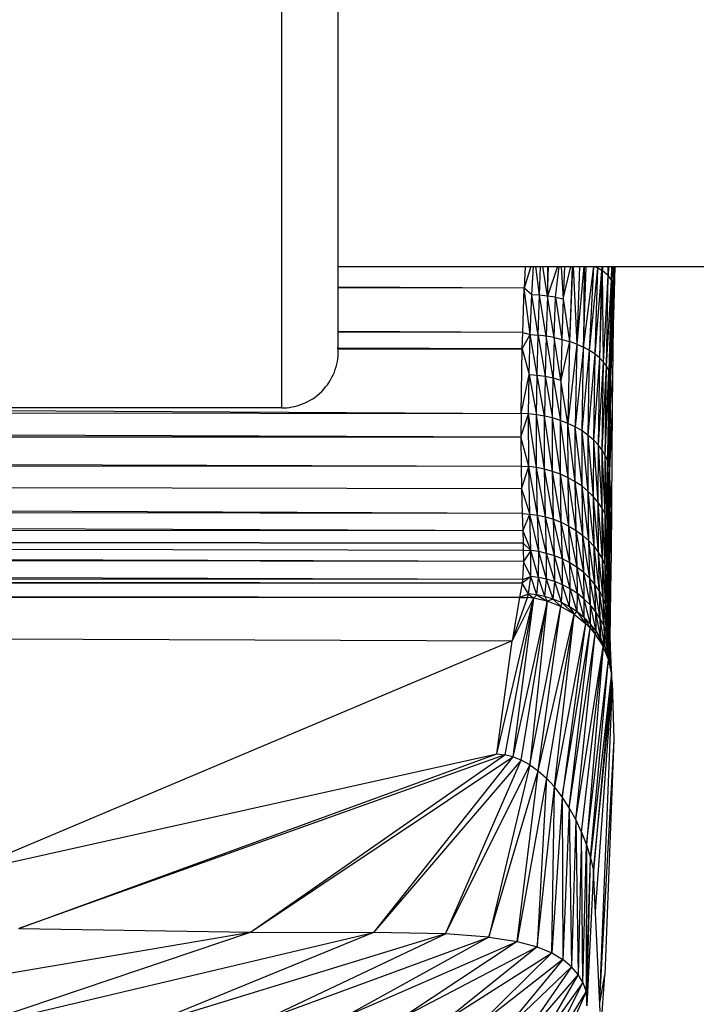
# Paper-space layout '_Posterior' of a CAD drawing. Header units: millimetres. Extents: x -1200 to 50, y -70 to 65.
# Tile 50 of 55: x -96 to -72, y -36 to -1. Entities that reach past the tile are written whole.
import ezdxf

# ---------------------------------------------------------------- set-up
doc = ezdxf.new("R2010")
doc.units = ezdxf.units.MM

psp = doc.layouts.new('_Posterior')

# ---------------------------------------------------------------- linework, layer by layer
at = {"color": 7, "linetype": 'Continuous', "lineweight": 25}
for p, q in [((-84.73, -10), (-0.347, -10)), ((-77.932, -10), (-78.158, -10.766)), ((-78.127, -10), (-78.158, -10.766)), ((-77.898, -11.001), (-77.833, -10)), ((-77.622, -11.018), (-77.751, -10)), ((-77.622, -11.018), (-77.581, -10)), ((-77.341, -11.047), (-77.501, -10)), ((-77.338, -10), (-77.341, -11.047)), ((-77.341, -11.047), (-77.299, -10)), ((-76.991, -10), (-77.341, -11.047)), ((-77.06, -11.089), (-76.922, -10)), ((-76.857, -10), (-76.783, -11.144)), ((-76.783, -11.144), (-76.518, -10)), ((-76.738, -10), (-76.783, -11.144)), ((-76.468, -10), (-76.562, -12.658)), ((-76.455, -10), (-76.562, -12.658)), ((-76.433, -10), (-76.306, -12.752)), ((-76.211, -10), (-76.306, -12.752)), ((-76.06, -10), (-76.306, -12.752)), ((-76.048, -10), (-76.067, -12.859)), ((-76.067, -12.859), (-75.972, -10)), ((-76.067, -12.859), (-75.703, -10)), ((-75.85, -12.977), (-75.703, -10)), ((-75.85, -12.977), (-75.564, -10.06)), ((-75.564, -10.06), (-75.686, -10)), ((-75.659, -13.105), (-75.564, -10.06)), ((-75.564, -10.06), (-75.562, -10)), ((-75.564, -10.06), (-75.559, -10)), ((-75.414, -10.147), (-75.564, -10.06)), ((-75.414, -10.147), (-75.409, -10)), ((-75.397, -10), (-75.402, -10.155)), ((-75.402, -10.155), (-75.391, -10)), ((-75.2, -10.319), (-75.196, -10)), ((-75.2, -10.319), (-75.187, -10)), ((-75.18, -10), (-75.2, -10.319)), ((-75.079, -10.482), (-75.066, -10)), ((-75.06, -10), (-75.079, -10.482)), ((-75.05, -10), (-75.079, -10.482)), ((-75.011, -10), (-75.032, -10.648)), ((-74.964, -10), (-75, -11.342)), ((-74.985, -10), (-75, -11.342)), ((-75.659, -13.105), (-75.414, -10.147)), ((-75.494, -13.24), (-75.414, -10.147)), ((-75.494, -13.24), (-75.402, -10.155)), ((-75.402, -10.155), (-75.414, -10.147)), ((-75.359, -13.379), (-75.402, -10.155)), ((-75.2, -10.319), (-75.402, -10.155)), ((-75.359, -13.379), (-75.2, -10.319)), ((-75.254, -13.521), (-75.2, -10.319)), ((-75.079, -10.482), (-75.2, -10.319)), ((-78.158, -10.766), (-84.73, -10.732)), ((-78.158, -10.766), (-84.73, -10.76)), ((-78.214, -12.34), (-78.158, -10.766)), ((-77.947, -12.409), (-78.158, -10.766)), ((-77.898, -11.001), (-78.158, -10.766)), ((-75.254, -13.521), (-75.079, -10.482)), ((-75.079, -10.482), (-75.178, -13.662)), ((-75.079, -10.482), (-75.13, -13.801)), ((-75.13, -13.801), (-75.032, -10.648)), ((-75.032, -10.648), (-75.109, -13.936)), ((-75.032, -10.648), (-75.079, -10.482)), ((-75.016, -12.068), (-75.032, -10.648)), ((-75.032, -10.648), (-75, -11.342)), ((-77.947, -12.409), (-77.898, -11.001)), ((-77.671, -12.429), (-77.898, -11.001)), ((-77.622, -11.018), (-77.898, -11.001)), ((-77.671, -12.429), (-77.622, -11.018)), ((-77.39, -12.464), (-77.622, -11.018)), ((-77.341, -11.047), (-77.622, -11.018)), ((-77.341, -11.047), (-77.39, -12.464)), ((-77.108, -12.514), (-77.341, -11.047)), ((-77.06, -11.089), (-77.341, -11.047)), ((-77.108, -12.514), (-77.06, -11.089)), ((-77.06, -11.089), (-76.831, -12.578)), ((-77.06, -11.089), (-76.783, -11.144)), ((-76.783, -11.144), (-76.831, -12.578)), ((-76.783, -11.144), (-76.562, -12.658)), ((-75, -11.342), (-75.016, -12.068)), ((-75.016, -12.068), (-75.109, -13.936)), ((-75.016, -12.068), (-75.056, -14.928)), ((-78.214, -12.34), (-84.73, -12.302)), ((-78.214, -12.34), (-84.73, -12.33)), ((-78.231, -12.907), (-78.214, -12.34)), ((-78.231, -12.907), (-77.947, -12.409)), ((-78.214, -12.34), (-77.947, -12.409)), ((-77.984, -13.818), (-77.947, -12.409)), ((-77.707, -13.842), (-77.947, -12.409)), ((-77.947, -12.409), (-77.671, -12.429)), ((-77.707, -13.842), (-77.671, -12.429)), ((-77.671, -12.429), (-77.426, -13.883)), ((-77.39, -12.464), (-77.671, -12.429)), ((-77.39, -12.464), (-77.426, -13.883)), ((-77.144, -13.94), (-77.39, -12.464)), ((-77.108, -12.514), (-77.39, -12.464)), ((-77.108, -12.514), (-77.144, -13.94)), ((-76.866, -14.016), (-77.108, -12.514)), ((-77.108, -12.514), (-76.831, -12.578)), ((-76.831, -12.578), (-76.866, -14.016)), ((-76.562, -12.658), (-76.866, -14.016)), ((-76.831, -12.578), (-76.562, -12.658)), ((-76.562, -12.658), (-76.616, -15.547)), ((-76.306, -12.752), (-76.616, -15.547)), ((-76.306, -12.752), (-76.562, -12.658)), ((-76.306, -12.752), (-76.359, -15.671)), ((-76.067, -12.859), (-76.359, -15.671)), ((-76.306, -12.752), (-76.067, -12.859)), ((-76.12, -15.812), (-76.067, -12.859)), ((-75.85, -12.977), (-76.067, -12.859)), ((-78.231, -12.907), (-84.77, -12.885)), ((-84.768, -12.89), (-78.231, -12.907)), ((-84.76, -12.916), (-78.231, -12.907)), ((-78.274, -15.199), (-78.231, -12.907)), ((-78.231, -12.907), (-77.984, -13.818)), ((-76.12, -15.812), (-75.85, -12.977)), ((-75.901, -15.968), (-75.85, -12.977)), ((-75.901, -15.968), (-75.659, -13.105)), ((-75.659, -13.105), (-75.85, -12.977)), ((-75.708, -16.136), (-75.659, -13.105)), ((-75.494, -13.24), (-75.659, -13.105)), ((-75.708, -16.136), (-75.494, -13.24)), ((-75.542, -16.313), (-75.494, -13.24)), ((-75.542, -16.313), (-75.359, -13.379)), ((-75.359, -13.379), (-75.494, -13.24)), ((-75.405, -16.496), (-75.359, -13.379)), ((-75.405, -16.496), (-75.254, -13.521)), ((-75.254, -13.521), (-75.359, -13.379)), ((-75.298, -16.681), (-75.254, -13.521)), ((-75.178, -13.662), (-75.254, -13.521)), ((-78.274, -15.199), (-77.984, -13.818)), ((-78.005, -15.211), (-77.984, -13.818)), ((-77.984, -13.818), (-77.728, -15.24)), ((-77.984, -13.818), (-77.707, -13.842)), ((-77.728, -15.24), (-77.707, -13.842)), ((-77.446, -15.288), (-77.707, -13.842)), ((-77.707, -13.842), (-77.426, -13.883)), ((-77.426, -13.883), (-77.446, -15.288)), ((-77.426, -13.883), (-77.165, -15.355)), ((-77.426, -13.883), (-77.144, -13.94)), ((-75.298, -16.681), (-75.178, -13.662)), ((-75.178, -13.662), (-75.22, -16.865)), ((-75.22, -16.865), (-75.13, -13.801)), ((-75.178, -13.662), (-75.13, -13.801)), ((-75.13, -13.801), (-75.17, -17.047)), ((-75.13, -13.801), (-75.109, -13.936)), ((-77.165, -15.355), (-77.144, -13.94)), ((-77.144, -13.94), (-76.886, -15.441)), ((-77.144, -13.94), (-76.866, -14.016)), ((-76.866, -14.016), (-76.886, -15.441)), ((-76.616, -15.547), (-76.866, -14.016)), ((-75.17, -17.047), (-75.109, -13.936)), ((-75.109, -13.936), (-75.147, -17.223)), ((-75.109, -13.936), (-75.056, -14.928)), ((-75.056, -14.928), (-75.147, -17.223)), ((-75.056, -14.928), (-75.078, -18.501)), ((-86.73, -15), (-382.73, -15)), ((-326.952, -15), (-78.277, -16.02)), ((-212.076, -15), (-78.274, -15.199)), ((-112.194, -15), (-78.274, -15.199)), ((-78.274, -15.199), (-78.277, -16.02)), ((-78.277, -16.02), (-78.005, -15.211)), ((-78.005, -15.211), (-78.274, -15.199)), ((-78.001, -17.073), (-78.005, -15.211)), ((-77.724, -17.108), (-78.005, -15.211)), ((-77.728, -15.24), (-78.005, -15.211)), ((-77.724, -17.108), (-77.728, -15.24)), ((-77.443, -17.164), (-77.728, -15.24)), ((-77.446, -15.288), (-77.728, -15.24)), ((-77.443, -17.164), (-77.446, -15.288)), ((-77.161, -17.242), (-77.446, -15.288)), ((-77.165, -15.355), (-77.446, -15.288)), ((-77.161, -17.242), (-77.165, -15.355)), ((-76.884, -17.342), (-77.165, -15.355)), ((-76.886, -15.441), (-77.165, -15.355)), ((-76.884, -17.342), (-76.886, -15.441)), ((-76.615, -17.464), (-76.886, -15.441)), ((-76.616, -15.547), (-76.886, -15.441)), ((-76.615, -17.464), (-76.616, -15.547)), ((-76.359, -17.607), (-76.616, -15.547)), ((-76.359, -15.671), (-76.616, -15.547)), ((-76.359, -17.607), (-76.359, -15.671)), ((-76.12, -17.768), (-76.359, -15.671)), ((-76.12, -15.812), (-76.359, -15.671)), ((-76.12, -17.768), (-76.12, -15.812)), ((-75.903, -17.946), (-76.12, -15.812)), ((-75.901, -15.968), (-76.12, -15.812)), ((-75.903, -17.946), (-75.901, -15.968)), ((-75.712, -18.136), (-75.901, -15.968)), ((-75.708, -16.136), (-75.901, -15.968)), ((-392.42, -16.021), (-78.277, -16.02)), ((-392.42, -16.021), (-78.271, -17.057)), ((-78.277, -16.02), (-78.271, -17.057)), ((-78.001, -17.073), (-78.277, -16.02)), ((-75.712, -18.136), (-75.708, -16.136)), ((-75.547, -18.337), (-75.708, -16.136)), ((-75.542, -16.313), (-75.708, -16.136)), ((-75.547, -18.337), (-75.542, -16.313)), ((-75.412, -18.543), (-75.542, -16.313)), ((-75.405, -16.496), (-75.542, -16.313)), ((-75.412, -18.543), (-75.405, -16.496)), ((-75.307, -18.751), (-75.405, -16.496)), ((-75.298, -16.681), (-75.405, -16.496)), ((-75.307, -18.751), (-75.298, -16.681)), ((-75.231, -18.959), (-75.298, -16.681)), ((-75.22, -16.865), (-75.298, -16.681)), ((-75.231, -18.959), (-75.22, -16.865)), ((-75.183, -19.163), (-75.22, -16.865)), ((-75.22, -16.865), (-75.17, -17.047)), ((-78.271, -17.057), (-392.394, -17.228)), ((-78.234, -18.733), (-392.394, -17.228)), ((-78.257, -17.855), (-392.394, -17.228)), ((-78.271, -17.057), (-78.257, -17.855)), ((-78.271, -17.057), (-78.001, -17.073)), ((-78.257, -17.855), (-78.001, -17.073)), ((-77.964, -18.749), (-78.001, -17.073)), ((-77.688, -18.787), (-78.001, -17.073)), ((-77.724, -17.108), (-78.001, -17.073)), ((-77.688, -18.787), (-77.724, -17.108)), ((-77.408, -18.847), (-77.724, -17.108)), ((-77.443, -17.164), (-77.724, -17.108)), ((-77.408, -18.847), (-77.443, -17.164)), ((-77.128, -18.931), (-77.443, -17.164)), ((-77.161, -17.242), (-77.443, -17.164)), ((-77.128, -18.931), (-77.161, -17.242)), ((-76.852, -19.039), (-77.161, -17.242)), ((-76.884, -17.342), (-77.161, -17.242)), ((-76.852, -19.039), (-76.884, -17.342)), ((-76.584, -19.171), (-76.884, -17.342)), ((-76.615, -17.464), (-76.884, -17.342)), ((-75.17, -17.047), (-75.183, -19.163)), ((-75.17, -17.047), (-75.158, -18.752)), ((-75.17, -17.047), (-75.153, -18.007)), ((-75.147, -17.223), (-75.17, -17.047)), ((-75.147, -17.223), (-75.153, -18.007)), ((-75.078, -18.501), (-75.147, -17.223)), ((-76.584, -19.171), (-76.615, -17.464)), ((-76.331, -19.325), (-76.615, -17.464)), ((-76.359, -17.607), (-76.615, -17.464)), ((-76.331, -19.325), (-76.359, -17.607)), ((-76.095, -19.5), (-76.359, -17.607)), ((-76.12, -17.768), (-76.359, -17.607)), ((-78.257, -17.855), (-78.234, -18.733)), ((-78.257, -17.855), (-77.964, -18.749)), ((-76.095, -19.5), (-76.12, -17.768)), ((-75.882, -19.692), (-76.12, -17.768)), ((-75.903, -17.946), (-76.12, -17.768)), ((-75.882, -19.692), (-75.903, -17.946)), ((-75.694, -19.899), (-75.903, -17.946)), ((-75.712, -18.136), (-75.903, -17.946)), ((-75.158, -18.752), (-75.153, -18.007)), ((-75.153, -18.007), (-75.095, -20.134)), ((-75.078, -18.501), (-75.153, -18.007)), ((-78.214, -19.336), (-392.373, -18.251)), ((-78.234, -18.733), (-392.373, -18.251)), ((-75.694, -19.899), (-75.712, -18.136)), ((-75.533, -20.116), (-75.712, -18.136)), ((-75.547, -18.337), (-75.712, -18.136)), ((-75.533, -20.116), (-75.547, -18.337)), ((-75.402, -20.34), (-75.547, -18.337)), ((-75.412, -18.543), (-75.547, -18.337)), ((-78.234, -18.733), (-78.214, -19.336)), ((-78.234, -18.733), (-77.964, -18.749)), ((-78.214, -19.336), (-77.964, -18.749)), ((-77.926, -20.038), (-77.964, -18.749)), ((-77.649, -20.074), (-77.964, -18.749)), ((-77.964, -18.749), (-77.688, -18.787)), ((-75.402, -20.34), (-75.412, -18.543)), ((-75.301, -20.566), (-75.412, -18.543)), ((-75.307, -18.751), (-75.412, -18.543)), ((-75.301, -20.566), (-75.307, -18.751)), ((-75.229, -20.791), (-75.307, -18.751)), ((-75.231, -18.959), (-75.307, -18.751)), ((-75.158, -18.752), (-75.183, -19.163)), ((-75.166, -20.123), (-75.158, -18.752)), ((-75.114, -21.441), (-75.158, -18.752)), ((-75.095, -20.134), (-75.158, -18.752)), ((-75.078, -18.501), (-75.095, -20.134)), ((-77.649, -20.074), (-77.688, -18.787)), ((-77.369, -20.135), (-77.688, -18.787)), ((-77.688, -18.787), (-77.408, -18.847)), ((-77.369, -20.135), (-77.408, -18.847)), ((-77.089, -20.221), (-77.408, -18.847)), ((-77.408, -18.847), (-77.128, -18.931)), ((-77.089, -20.221), (-77.128, -18.931)), ((-76.813, -20.333), (-77.128, -18.931)), ((-77.128, -18.931), (-76.852, -19.039)), ((-76.813, -20.333), (-76.852, -19.039)), ((-76.547, -20.471), (-76.852, -19.039)), ((-76.852, -19.039), (-76.584, -19.171)), ((-75.229, -20.791), (-75.231, -18.959)), ((-75.185, -21.012), (-75.231, -18.959)), ((-75.183, -19.163), (-75.231, -18.959)), ((-392.371, -19.274), (-78.201, -19.777)), ((-78.214, -19.336), (-392.371, -19.274)), ((-78.191, -20.423), (-392.371, -19.348)), ((-392.371, -19.348), (-78.195, -20.025)), ((-78.201, -19.777), (-392.371, -19.348)), ((-78.214, -19.336), (-78.201, -19.777)), ((-78.214, -19.336), (-77.926, -20.038)), ((-76.547, -20.471), (-76.584, -19.171)), ((-76.294, -20.633), (-76.584, -19.171)), ((-76.584, -19.171), (-76.331, -19.325)), ((-76.294, -20.633), (-76.331, -19.325)), ((-76.06, -20.817), (-76.331, -19.325)), ((-76.331, -19.325), (-76.095, -19.5)), ((-75.183, -19.163), (-75.185, -21.012)), ((-75.166, -20.123), (-75.183, -19.163)), ((-78.201, -19.777), (-78.195, -20.025)), ((-78.201, -19.777), (-77.926, -20.038)), ((-76.06, -20.817), (-76.095, -19.5)), ((-75.848, -21.02), (-76.095, -19.5)), ((-76.095, -19.5), (-75.882, -19.692)), ((-75.848, -21.02), (-75.882, -19.692)), ((-75.662, -21.239), (-75.882, -19.692)), ((-75.882, -19.692), (-75.694, -19.899)), ((-78.217, -21.063), (-392.374, -20.071)), ((-78.191, -20.423), (-392.374, -20.071)), ((-78.195, -20.025), (-78.191, -20.423)), ((-78.195, -20.025), (-77.926, -20.038)), ((-77.926, -20.038), (-78.191, -20.423)), ((-77.934, -20.949), (-77.926, -20.038)), ((-77.654, -20.983), (-77.926, -20.038)), ((-77.649, -20.074), (-77.926, -20.038)), ((-77.654, -20.983), (-77.649, -20.074)), ((-77.37, -21.043), (-77.649, -20.074)), ((-77.369, -20.135), (-77.649, -20.074)), ((-77.37, -21.043), (-77.369, -20.135)), ((-77.085, -21.131), (-77.369, -20.135)), ((-77.089, -20.221), (-77.369, -20.135)), ((-75.662, -21.239), (-75.694, -19.899)), ((-75.504, -21.469), (-75.694, -19.899)), ((-75.694, -19.899), (-75.533, -20.116)), ((-75.504, -21.469), (-75.533, -20.116)), ((-75.375, -21.707), (-75.533, -20.116)), ((-75.533, -20.116), (-75.402, -20.34)), ((-75.166, -20.123), (-75.185, -21.012)), ((-75.166, -20.123), (-75.164, -21.792)), ((-75.128, -22.268), (-75.166, -20.123)), ((-75.114, -21.441), (-75.166, -20.123)), ((-75.15, -22.626), (-75.166, -20.123)), ((-75.095, -20.134), (-75.114, -21.441)), ((-78.191, -20.423), (-78.217, -21.063)), ((-77.934, -20.949), (-78.191, -20.423)), ((-77.085, -21.131), (-77.089, -20.221)), ((-76.805, -21.247), (-77.089, -20.221)), ((-76.813, -20.333), (-77.089, -20.221)), ((-76.805, -21.247), (-76.813, -20.333)), ((-76.534, -21.39), (-76.813, -20.333)), ((-76.547, -20.471), (-76.813, -20.333)), ((-76.534, -21.39), (-76.547, -20.471)), ((-76.278, -21.559), (-76.547, -20.471)), ((-76.294, -20.633), (-76.547, -20.471)), ((-75.375, -21.707), (-75.402, -20.34)), ((-75.276, -21.949), (-75.402, -20.34)), ((-75.402, -20.34), (-75.301, -20.566)), ((-76.278, -21.559), (-76.294, -20.633)), ((-76.04, -21.752), (-76.294, -20.633)), ((-76.06, -20.817), (-76.294, -20.633)), ((-76.04, -21.752), (-76.06, -20.817)), ((-75.824, -21.967), (-76.06, -20.817)), ((-75.848, -21.02), (-76.06, -20.817)), ((-75.276, -21.949), (-75.301, -20.566)), ((-75.207, -22.189), (-75.301, -20.566)), ((-75.301, -20.566), (-75.229, -20.791)), ((-75.207, -22.189), (-75.229, -20.791)), ((-75.166, -22.426), (-75.229, -20.791)), ((-75.229, -20.791), (-75.185, -21.012)), ((-78.229, -21.184), (-392.381, -21.439)), ((-78.229, -21.184), (-392.378, -20.89)), ((-78.217, -21.063), (-392.378, -20.89)), ((-78.229, -21.184), (-78.329, -21.69)), ((-77.934, -20.949), (-78.229, -21.184)), ((-78.217, -21.063), (-78.229, -21.184)), ((-78.011, -21.565), (-78.229, -21.184)), ((-78.217, -21.063), (-77.934, -20.949)), ((-78.011, -21.565), (-77.934, -20.949)), ((-77.722, -21.599), (-77.934, -20.949)), ((-77.654, -20.983), (-77.934, -20.949)), ((-77.722, -21.599), (-77.654, -20.983)), ((-77.428, -21.661), (-77.654, -20.983)), ((-77.37, -21.043), (-77.654, -20.983)), ((-77.428, -21.661), (-77.37, -21.043)), ((-77.134, -21.752), (-77.37, -21.043)), ((-77.085, -21.131), (-77.37, -21.043)), ((-77.134, -21.752), (-77.085, -21.131)), ((-76.844, -21.872), (-77.085, -21.131)), ((-76.805, -21.247), (-77.085, -21.131)), ((-75.824, -21.967), (-75.848, -21.02)), ((-75.635, -22.199), (-75.848, -21.02)), ((-75.662, -21.239), (-75.848, -21.02)), ((-75.185, -21.012), (-75.164, -21.792)), ((-75.185, -21.012), (-75.166, -22.426)), ((-78.329, -21.69), (-392.381, -21.439)), ((-76.844, -21.872), (-76.805, -21.247)), ((-76.563, -22.022), (-76.805, -21.247)), ((-76.534, -21.39), (-76.805, -21.247)), ((-76.563, -22.022), (-76.534, -21.39)), ((-76.296, -22.2), (-76.534, -21.39)), ((-76.278, -21.559), (-76.534, -21.39)), ((-76.296, -22.2), (-76.278, -21.559)), ((-76.048, -22.404), (-76.278, -21.559)), ((-76.04, -21.752), (-76.278, -21.559)), ((-75.635, -22.199), (-75.662, -21.239)), ((-75.474, -22.444), (-75.662, -21.239)), ((-75.504, -21.469), (-75.662, -21.239)), ((-75.474, -22.444), (-75.504, -21.469)), ((-75.343, -22.698), (-75.504, -21.469)), ((-75.375, -21.707), (-75.504, -21.469)), ((-75.114, -21.441), (-75.128, -22.268)), ((-78.329, -21.69), (-392.385, -21.94)), ((-79.128, -27.213), (-77.836, -21.721)), ((-77.836, -21.721), (-78.849, -27.249)), ((-78.329, -21.69), (-78.585, -23.225)), ((-78.585, -23.225), (-78.045, -21.699)), ((-77.836, -21.721), (-78.585, -23.225)), ((-77.836, -21.721), (-78.561, -27.324)), ((-77.351, -21.825), (-78.561, -27.324)), ((-78.329, -21.69), (-78.011, -21.565)), ((-78.329, -21.69), (-78.045, -21.699)), ((-78.267, -27.442), (-77.351, -21.825)), ((-78.045, -21.699), (-78.011, -21.565)), ((-77.836, -21.721), (-78.045, -21.699)), ((-78.011, -21.565), (-77.836, -21.721)), ((-77.722, -21.599), (-78.011, -21.565)), ((-77.351, -21.825), (-77.969, -27.605)), ((-77.722, -21.599), (-77.836, -21.721)), ((-77.351, -21.825), (-77.836, -21.721)), ((-77.722, -21.599), (-77.351, -21.825)), ((-77.428, -21.661), (-77.722, -21.599)), ((-77.428, -21.661), (-77.351, -21.825)), ((-77.134, -21.752), (-77.428, -21.661)), ((-77.134, -21.752), (-77.351, -21.825)), ((-76.865, -22.01), (-77.351, -21.825)), ((-77.134, -21.752), (-76.865, -22.01)), ((-76.844, -21.872), (-77.134, -21.752)), ((-76.844, -21.872), (-76.865, -22.01)), ((-76.844, -21.872), (-76.398, -22.278)), ((-76.563, -22.022), (-76.844, -21.872)), ((-76.048, -22.404), (-76.04, -21.752)), ((-75.823, -22.631), (-76.04, -21.752)), ((-75.824, -21.967), (-76.04, -21.752)), ((-75.343, -22.698), (-75.375, -21.707)), ((-75.243, -22.956), (-75.375, -21.707)), ((-75.276, -21.949), (-75.375, -21.707)), ((-75.164, -21.792), (-75.166, -22.426)), ((-75.164, -21.792), (-75.158, -22.303)), ((-392.385, -21.94), (-78.585, -23.225)), ((-77.969, -27.605), (-76.865, -22.01)), ((-77.672, -27.817), (-76.865, -22.01)), ((-76.398, -22.278), (-76.865, -22.01)), ((-76.563, -22.022), (-76.398, -22.278)), ((-76.296, -22.2), (-76.563, -22.022)), ((-76.296, -22.2), (-76.398, -22.278)), ((-76.296, -22.2), (-75.994, -22.608)), ((-76.048, -22.404), (-76.296, -22.2)), ((-75.823, -22.631), (-75.824, -21.967)), ((-75.624, -22.877), (-75.824, -21.967)), ((-75.635, -22.199), (-75.824, -21.967)), ((-75.624, -22.877), (-75.635, -22.199)), ((-75.454, -23.138), (-75.635, -22.199)), ((-75.474, -22.444), (-75.635, -22.199)), ((-75.243, -22.956), (-75.276, -21.949)), ((-75.172, -23.215), (-75.276, -21.949)), ((-75.207, -22.189), (-75.276, -21.949)), ((-75.172, -23.215), (-75.207, -22.189)), ((-75.13, -23.47), (-75.207, -22.189)), ((-75.166, -22.426), (-75.207, -22.189)), ((-77.672, -27.817), (-76.398, -22.278)), ((-76.398, -22.278), (-77.379, -28.077)), ((-77.096, -28.383), (-76.398, -22.278)), ((-76.398, -22.278), (-75.994, -22.608)), ((-76.048, -22.404), (-75.994, -22.608)), ((-76.048, -22.404), (-75.827, -22.779)), ((-75.823, -22.631), (-76.048, -22.404)), ((-75.454, -23.138), (-75.474, -22.444)), ((-75.315, -23.409), (-75.474, -22.444)), ((-75.343, -22.698), (-75.474, -22.444)), ((-75.166, -22.426), (-75.158, -22.303)), ((-75.13, -23.47), (-75.166, -22.426)), ((-75.166, -22.426), (-75.127, -23.455)), ((-75.166, -22.426), (-75.141, -23.053)), ((-75.158, -22.303), (-75.141, -23.053)), ((-75.128, -22.268), (-75.137, -23.17)), ((-75.994, -22.608), (-77.096, -28.383)), ((-75.994, -22.608), (-76.825, -28.734)), ((-76.825, -28.734), (-75.827, -22.779)), ((-76.572, -29.122), (-75.827, -22.779)), ((-75.994, -22.608), (-75.827, -22.779)), ((-75.823, -22.631), (-75.827, -22.779)), ((-75.827, -22.779), (-75.65, -22.995)), ((-75.823, -22.631), (-75.65, -22.995)), ((-75.624, -22.877), (-75.823, -22.631)), ((-75.624, -22.877), (-75.65, -22.995)), ((-75.624, -22.877), (-75.378, -23.427)), ((-75.454, -23.138), (-75.624, -22.877)), ((-75.315, -23.409), (-75.343, -22.698)), ((-75.208, -23.685), (-75.343, -22.698)), ((-75.243, -22.956), (-75.343, -22.698)), ((-78.585, -23.225), (-98.029, -31.425)), ((-79.128, -27.213), (-78.585, -23.225)), ((-76.572, -29.122), (-75.65, -22.995)), ((-76.341, -29.54), (-75.65, -22.995)), ((-75.65, -22.995), (-75.378, -23.427)), ((-75.454, -23.138), (-75.378, -23.427)), ((-75.315, -23.409), (-75.454, -23.138)), ((-75.208, -23.685), (-75.243, -22.956)), ((-75.132, -23.963), (-75.243, -22.956)), ((-75.172, -23.215), (-75.243, -22.956)), ((-75.172, -23.215), (-75.132, -23.963)), ((-75.085, -24.237), (-75.172, -23.215)), ((-75.13, -23.47), (-75.172, -23.215)), ((-75.141, -23.053), (-75.127, -23.455)), ((-76.341, -29.54), (-75.378, -23.427)), ((-76.137, -29.981), (-75.378, -23.427)), ((-75.378, -23.427), (-75.962, -30.433)), ((-75.315, -23.409), (-75.378, -23.427)), ((-75.188, -23.884), (-75.378, -23.427)), ((-75.315, -23.409), (-75.188, -23.884)), ((-75.208, -23.685), (-75.315, -23.409)), ((-75.127, -23.455), (-75.13, -23.47)), ((-75.13, -23.47), (-75.085, -24.237)), ((-75.109, -23.827), (-75.127, -23.455)), ((-75.962, -30.433), (-75.188, -23.884)), ((-75.819, -30.886), (-75.188, -23.884)), ((-75.208, -23.685), (-75.188, -23.884)), ((-75.078, -24.355), (-75.208, -23.685)), ((-75.132, -23.963), (-75.208, -23.685)), ((-75.078, -24.355), (-75.188, -23.884)), ((-75.132, -23.963), (-75.078, -24.355)), ((-75.085, -24.237), (-75.132, -23.963)), ((-75.049, -24.682), (-75.091, -24.139)), ((-75.085, -24.237), (-75.078, -24.355)), ((-75.049, -24.682), (-75.085, -24.237)), ((-75.078, -24.355), (-75.819, -30.886)), ((-75.078, -24.355), (-75.71, -31.332)), ((-75.71, -31.332), (-75.049, -24.682)), ((-75.642, -32.772), (-75.049, -24.682)), ((-75.049, -24.682), (-75.498, -35.853)), ((-75.049, -24.682), (-75.078, -24.355)), ((-75.049, -24.682), (-74.999, -26.714)), ((-74.999, -26.714), (-75.497, -35.888)), ((-74.999, -26.714), (-75.316, -35.026)), ((-98.029, -31.425), (-79.128, -27.213)), ((-96.022, -33.385), (-79.128, -27.213)), ((-78.849, -27.249), (-96.022, -33.385)), ((-87.831, -33.513), (-78.849, -27.249)), ((-87.831, -33.513), (-78.561, -27.324)), ((-78.561, -27.324), (-83.488, -33.528)), ((-78.267, -27.442), (-83.488, -33.528)), ((-80.949, -33.578), (-78.267, -27.442)), ((-79.128, -27.213), (-78.849, -27.249)), ((-78.561, -27.324), (-78.849, -27.249)), ((-78.267, -27.442), (-78.561, -27.324)), ((-77.969, -27.605), (-78.267, -27.442)), ((-80.949, -33.578), (-77.969, -27.605)), ((-77.969, -27.605), (-79.408, -33.688)), ((-79.408, -33.688), (-77.672, -27.817)), ((-78.406, -33.841), (-77.672, -27.817)), ((-77.969, -27.605), (-77.672, -27.817)), ((-77.672, -27.817), (-77.379, -28.077)), ((-77.379, -28.077), (-78.406, -33.841)), ((-77.379, -28.077), (-77.707, -34.028)), ((-77.379, -28.077), (-77.096, -28.383)), ((-77.707, -34.028), (-77.096, -28.383)), ((-77.191, -34.242), (-77.096, -28.383)), ((-76.825, -28.734), (-77.096, -28.383)), ((-76.825, -28.734), (-77.191, -34.242)), ((-76.825, -28.734), (-76.797, -34.479)), ((-76.572, -29.122), (-76.825, -28.734)), ((-76.572, -29.122), (-76.797, -34.479)), ((-76.572, -29.122), (-76.493, -34.734)), ((-76.341, -29.54), (-76.572, -29.122)), ((-76.341, -29.54), (-76.493, -34.734)), ((-76.341, -29.54), (-76.26, -35.006)), ((-76.137, -29.981), (-76.341, -29.54)), ((-76.137, -29.981), (-76.26, -35.006)), ((-76.089, -35.296), (-76.137, -29.981)), ((-76.137, -29.981), (-75.962, -30.433)), ((-76.089, -35.296), (-75.962, -30.433)), ((-75.962, -30.433), (-75.978, -35.624)), ((-75.962, -30.433), (-75.819, -30.886)), ((-75.978, -35.624), (-75.819, -30.886)), ((-75.949, -36.114), (-75.819, -30.886)), ((-75.819, -30.886), (-75.71, -31.332)), ((-75.71, -31.332), (-75.949, -36.114)), ((-75.476, -36.318), (-75.71, -31.332)), ((-109.893, -37.272), (-87.831, -33.513)), ((-98.267, -37.025), (-87.831, -33.513)), ((-98.267, -37.025), (-83.488, -33.528)), ((-96.022, -33.385), (-87.831, -33.513)), ((-83.488, -33.528), (-91.548, -36.824)), ((-80.949, -33.578), (-91.548, -36.824)), ((-87.831, -33.513), (-83.488, -33.528)), ((-87.321, -36.598), (-80.949, -33.578)), ((-87.321, -36.598), (-79.408, -33.688)), ((-79.408, -33.688), (-84.46, -36.478)), ((-80.949, -33.578), (-83.488, -33.528)), ((-79.408, -33.688), (-80.949, -33.578)), ((-79.408, -33.688), (-78.406, -33.841)), ((-84.46, -36.478), (-78.406, -33.841)), ((-78.406, -33.841), (-82.429, -36.501)), ((-82.429, -36.501), (-77.707, -34.028)), ((-77.707, -34.028), (-80.938, -36.633)), ((-78.406, -33.841), (-77.707, -34.028)), ((-77.707, -34.028), (-77.191, -34.242)), ((-80.938, -36.633), (-77.191, -34.242)), ((-79.821, -36.843), (-77.191, -34.242)), ((-77.191, -34.242), (-76.797, -34.479)), ((-76.797, -34.479), (-79.821, -36.843)), ((-76.797, -34.479), (-78.976, -37.109)), ((-76.493, -34.734), (-78.976, -37.109)), ((-76.493, -34.734), (-78.34, -37.42)), ((-76.493, -34.734), (-76.797, -34.479)), ((-76.26, -35.006), (-76.493, -34.734)), ((-76.26, -35.006), (-78.34, -37.42)), ((-76.26, -35.006), (-77.873, -37.779)), ((-76.089, -35.296), (-76.26, -35.006)), ((-75.51, -37.784), (-75.316, -35.026)), ((-75.491, -36.009), (-75.316, -35.026)), ((-76.089, -35.296), (-77.873, -37.779)), ((-77.554, -38.211), (-76.089, -35.296)), ((-76.089, -35.296), (-75.978, -35.624)), ((-77.554, -38.211), (-75.978, -35.624)), ((-75.978, -35.624), (-77.386, -38.802)), ((-75.978, -35.624), (-75.949, -36.114))]:
    psp.add_line(p, q, dxfattribs=at)
for points, knots in [([(-86.73, -15), (-86.73, -15), (-86.73, -14.921), (-86.73, -14.578), (-86.73, -14.312), (-86.73, -13.581), (-86.73, -13.116), (-86.73, -11.994), (-86.73, -11.339), (-86.73, -9.874), (-86.73, -9.066), (-86.73, -7.351), (-86.73, -6.445), (-86.73, -4.598), (-86.73, -3.658), (-86.73, -1.801), (-86.73, -0.884), (-86.73, 0.884), (-86.73, 1.801), (-86.73, 3.658), (-86.73, 4.598), (-86.73, 6.445), (-86.73, 7.351), (-86.73, 9.066), (-86.73, 9.874), (-86.73, 11.339), (-86.73, 11.994), (-86.73, 13.116), (-86.73, 13.581), (-86.73, 14.312), (-86.73, 14.578), (-86.73, 14.921), (-86.73, 15), (-86.73, 15)], [0, 0, 0, 0, 0.0625, 0.0625, 0.125, 0.125, 0.1875, 0.1875, 0.25, 0.25, 0.3125, 0.3125, 0.375, 0.375, 0.4375, 0.4375, 0.5, 0.5, 0.5625, 0.5625, 0.625, 0.625, 0.6875, 0.6875, 0.75, 0.75, 0.8125, 0.8125, 0.875, 0.875, 0.9375, 0.9375, 1, 1, 1, 1]), ([(-84.73, -13), (-84.73, -13), (-84.73, -12.932), (-84.73, -12.634), (-84.73, -12.404), (-84.73, -11.77), (-84.73, -11.367), (-84.73, -10.395), (-84.73, -9.827), (-84.73, -8.558), (-84.73, -7.857), (-84.73, -6.371), (-84.73, -5.585), (-84.73, -3.985), (-84.73, -3.17), (-84.73, -1.561), (-84.73, -0.766), (-84.73, 0.766), (-84.73, 1.561), (-84.73, 3.17), (-84.73, 3.985), (-84.73, 5.585), (-84.73, 6.371), (-84.73, 7.857), (-84.73, 8.558), (-84.73, 9.827), (-84.73, 10.395), (-84.73, 11.367), (-84.73, 11.77), (-84.73, 12.404), (-84.73, 12.634), (-84.73, 12.932), (-84.73, 13), (-84.73, 13)], [0, 0, 0, 0, 0.0625, 0.0625, 0.125, 0.125, 0.1875, 0.1875, 0.25, 0.25, 0.3125, 0.3125, 0.375, 0.375, 0.4375, 0.4375, 0.5, 0.5, 0.5625, 0.5625, 0.625, 0.625, 0.6875, 0.6875, 0.75, 0.75, 0.8125, 0.8125, 0.875, 0.875, 0.9375, 0.9375, 1, 1, 1, 1]), ([(-86.73, -15), (-86.494, -15), (-86.24, -14.957), (-85.747, -14.762), (-85.511, -14.609), (-85.12, -14.219), (-84.968, -13.982), (-84.773, -13.49), (-84.73, -13.236), (-84.73, -13)], [0, 0, 0, 0, 0.25, 0.25, 0.5, 0.5, 0.75, 0.75, 1, 1, 1, 1])]:
    psp.add_open_spline(points, degree=3, knots=knots, dxfattribs=at)

doc.saveas('drawing.dxf')
